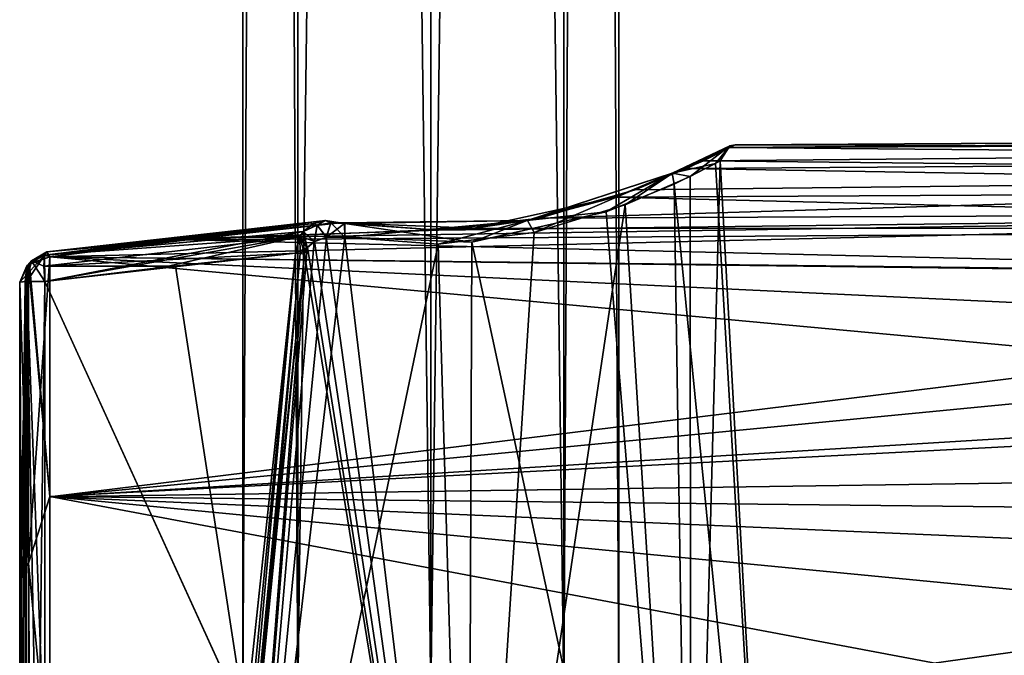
# Model space of a CAD drawing. Header units: millimetres. Extents: x -198 to 35, y -266 to 413.
# Tile 94 of 98: x -62 to -30, y 4 to 25. Entities that reach past the tile are written whole.
import ezdxf

# ---------------------------------------------------------------- set-up
doc = ezdxf.new("R2010")
doc.units = ezdxf.units.MM
doc.header["$LTSCALE"] = 87.30003
for name, color, linetype in [('1097', 7, 'CONTINUOUS'), ('1098', 7, 'CONTINUOUS'), ('1461', 7, 'CONTINUOUS'), ('1463', 7, 'CONTINUOUS'), ('1466', 7, 'CONTINUOUS'), ('1467', 7, 'CONTINUOUS'), ('1468', 7, 'CONTINUOUS'), ('1470', 7, 'CONTINUOUS'), ('1471', 7, 'CONTINUOUS'), ('1472', 7, 'CONTINUOUS'), ('1473', 7, 'CONTINUOUS'), ('1477', 7, 'CONTINUOUS'), ('1478', 7, 'CONTINUOUS'), ('1479', 7, 'CONTINUOUS'), ('1480', 7, 'CONTINUOUS'), ('1489', 7, 'CONTINUOUS'), ('1490', 7, 'CONTINUOUS'), ('1491', 7, 'CONTINUOUS'), ('1495', 7, 'CONTINUOUS'), ('1496', 7, 'CONTINUOUS')]:
    doc.layers.add(name, color=color, linetype=linetype)

msp = doc.modelspace()

# ---------------------------------------------------------------- linework, layer by layer
at = {"layer": '1097', "linetype": 'Continuous'}
for points in [[(-55.069, 337.803, 59), (-55.069, 3, 59), (-53.26, 3, 63.366), (-55.069, 337.803, 59)], [(-53.26, 337.803, 63.366), (-55.069, 337.803, 59), (-53.26, 3, 63.366), (-53.26, 337.803, 63.366)], [(-48.894, 337.803, 65.175), (-53.26, 337.803, 63.366), (-48.894, 3, 65.175), (-48.894, 337.803, 65.175)], [(-48.894, 3, 65.175), (-53.26, 337.803, 63.366), (-53.26, 3, 63.366), (-48.894, 3, 65.175)], [(-44.528, 337.803, 63.366), (-48.894, 337.803, 65.175), (-44.528, 3, 63.366), (-44.528, 337.803, 63.366)], [(-44.528, 3, 63.366), (-48.894, 337.803, 65.175), (-48.894, 3, 65.175), (-44.528, 3, 63.366)], [(-42.719, 337.803, 59), (-44.528, 337.803, 63.366), (-42.719, 3, 59), (-42.719, 337.803, 59)], [(-42.719, 3, 59), (-44.528, 337.803, 63.366), (-44.528, 3, 63.366), (-42.719, 3, 59)]]:
    msp.add_3dface(points, dxfattribs=at)
at = {"layer": '1098', "linetype": 'Continuous'}
for points in [[(-55.069, 3, 59), (-55.069, 337.803, 59), (-53.26, 337.803, 54.634), (-55.069, 3, 59)], [(-55.069, 3, 59), (-53.26, 337.803, 54.634), (-53.26, 3, 54.634), (-55.069, 3, 59)], [(-53.26, 337.803, 54.634), (-48.894, 337.803, 52.825), (-53.26, 3, 54.634), (-53.26, 337.803, 54.634)], [(-53.26, 3, 54.634), (-48.894, 337.803, 52.825), (-48.894, 3, 52.825), (-53.26, 3, 54.634)], [(-48.894, 337.803, 52.825), (-44.528, 337.803, 54.634), (-48.894, 3, 52.825), (-48.894, 337.803, 52.825)], [(-48.894, 3, 52.825), (-44.528, 337.803, 54.634), (-44.528, 3, 54.634), (-48.894, 3, 52.825)], [(-42.719, 337.803, 59), (-42.719, 3, 59), (-44.528, 3, 54.634), (-42.719, 337.803, 59)], [(-44.528, 337.803, 54.634), (-42.719, 337.803, 59), (-44.528, 3, 54.634), (-44.528, 337.803, 54.634)]]:
    msp.add_3dface(points, dxfattribs=at)
at = {"layer": '1461', "linetype": 'Continuous'}
for points in [[(-62.394, -15.5, 46.353), (-62.394, -15.5, 48.244), (-62.394, 16.58, 47.806), (-62.394, -15.5, 46.353)], [(-62.394, 16.58, 47.806), (-62.394, -15.5, 48.244), (-62.394, 0.431, 48.097), (-62.394, 16.58, 47.806)], [(-62.394, 6.968, 40.248), (-62.394, -15.5, 46.353), (-62.394, 16.58, 47.806), (-62.394, 6.968, 40.248)], [(-62.394, 16.58, 70.194), (-62.394, 1.766, 69.924), (-62.394, -15.5, 71.647), (-62.394, 16.58, 70.194)], [(-62.394, 6.968, 77.752), (-62.394, 16.58, 70.194), (-62.394, -15.5, 71.647), (-62.394, 6.968, 77.752)], [(-62.394, -5.248, 39.696), (-62.394, -15.5, 46.353), (-62.394, 6.968, 40.248), (-62.394, -5.248, 39.696)], [(-62.394, -5.247, 78.304), (-62.394, 6.968, 77.752), (-62.394, -15.5, 71.647), (-62.394, -5.247, 78.304)]]:
    msp.add_3dface(points, dxfattribs=at)
at = {"layer": '1463', "linetype": 'Continuous'}
for points in [[(-39.061, 20.997, 56.704), (-38.898, 21.081, 60.337), (5.602, 21.354, 58.713), (-39.061, 20.997, 56.704)], [(4.975, 21.171, 56.222), (-39.061, 20.997, 56.704), (5.602, 21.354, 58.713), (4.975, 21.171, 56.222)], [(5.602, 21.354, 58.713), (-38.898, 21.081, 60.337), (4.433, 20.964, 63.041), (5.602, 21.354, 58.713)], [(-38.898, 21.081, 60.337), (-39.942, 20.563, 63.807), (4.433, 20.964, 63.041), (-38.898, 21.081, 60.337)], [(3.399, 20.611, 53.454), (-39.061, 20.997, 56.704), (4.975, 21.171, 56.222), (3.399, 20.611, 53.454)], [(-40.498, 20.306, 53.214), (-39.061, 20.997, 56.704), (3.399, 20.611, 53.454), (-40.498, 20.306, 53.214)], [(4.433, 20.964, 63.041), (-39.942, 20.563, 63.807), (2.37, 20.117, 66.117), (4.433, 20.964, 63.041)], [(-39.942, 20.563, 63.807), (-42.186, 19.608, 66.81), (2.37, 20.117, 66.117), (-39.942, 20.563, 63.807)], [(1.217, 19.605, 50.59), (-40.498, 20.306, 53.214), (3.399, 20.611, 53.454), (1.217, 19.605, 50.59)], [(-42.186, 19.608, 66.81), (-45.323, 18.678, 68.793), (2.37, 20.117, 66.117), (-42.186, 19.608, 66.81)], [(2.37, 20.117, 66.117), (-45.323, 18.678, 68.793), (0.076, 18.884, 68.912), (2.37, 20.117, 66.117)], [(-42.84, 19.372, 50.632), (-40.498, 20.306, 53.214), (1.217, 19.605, 50.59), (-42.84, 19.372, 50.632)], [(-0.922, 18.328, 48.105), (-42.84, 19.372, 50.632), (1.217, 19.605, 50.59), (-0.922, 18.328, 48.105)], [(-47.476, 18.35, 48.629), (-42.84, 19.372, 50.632), (-0.922, 18.328, 48.105), (-47.476, 18.35, 48.629)], [(-2.884, 16.724, 72.21), (0.076, 18.884, 68.912), (-61.399, 17.409, 70.754), (-2.884, 16.724, 72.21)], [(-61.399, 17.409, 70.754), (0.076, 18.884, 68.912), (-56.439, 18.018, 69.848), (-61.399, 17.409, 70.754)], [(0.076, 18.884, 68.912), (-48.641, 18.286, 69.472), (-56.439, 18.018, 69.848), (0.076, 18.884, 68.912)], [(-45.323, 18.678, 68.793), (-48.641, 18.286, 69.472), (0.076, 18.884, 68.912), (-45.323, 18.678, 68.793)], [(-51.866, 18.523, 48.989), (-47.476, 18.35, 48.629), (-56.902, 17.964, 48.068), (-51.866, 18.523, 48.989)], [(-48.641, 18.286, 69.472), (-51.866, 18.523, 69.011), (-56.439, 18.018, 69.848), (-48.641, 18.286, 69.472)], [(-56.902, 17.964, 48.068), (-47.476, 18.35, 48.629), (-0.922, 18.328, 48.105), (-56.902, 17.964, 48.068)], [(-3.068, 16.688, 45.746), (-56.902, 17.964, 48.068), (-0.922, 18.328, 48.105), (-3.068, 16.688, 45.746)], [(-61.399, 17.409, 47.246), (-56.902, 17.964, 48.068), (-3.068, 16.688, 45.746), (-61.399, 17.409, 47.246)], [(-61.399, 9.538, 40.285), (-61.399, 17.409, 47.246), (-6.926, 12.374, 41.675), (-61.399, 9.538, 40.285)], [(-6.926, 12.374, 41.675), (-61.399, 17.409, 47.246), (-5.064, 14.738, 43.622), (-6.926, 12.374, 41.675)], [(-5.064, 14.738, 43.622), (-61.399, 17.409, 47.246), (-3.068, 16.688, 45.746), (-5.064, 14.738, 43.622)], [(-61.399, 9.52, 77.724), (-2.884, 16.724, 72.21), (-61.399, 17.409, 70.754), (-61.399, 9.52, 77.724)], [(-4.665, 15.013, 74.113), (-2.884, 16.724, 72.21), (-61.399, 9.52, 77.724), (-4.665, 15.013, 74.113)], [(-6.414, 12.89, 75.949), (-4.665, 15.013, 74.113), (-61.399, 9.52, 77.724), (-6.414, 12.89, 75.949)], [(-8.04, 10.288, 77.633), (-6.414, 12.89, 75.949), (-61.399, 9.52, 77.724), (-8.04, 10.288, 77.633)], [(-8.84, 8.965, 39.7), (-61.399, 9.538, 40.285), (-6.926, 12.374, 41.675), (-8.84, 8.965, 39.7)], [(-9.364, 7.284, 78.992), (-8.04, 10.288, 77.633), (-61.399, 9.52, 77.724), (-9.364, 7.284, 78.992)], [(-10.768, 0, 37.73), (-61.399, 0, 37.995), (-61.399, 9.538, 40.285), (-10.768, 0, 37.73)], [(-10.768, 0, 37.73), (-61.399, 9.538, 40.285), (-10.275, 4.599, 38.23), (-10.768, 0, 37.73)], [(-10.275, 4.599, 38.23), (-61.399, 9.538, 40.285), (-8.84, 8.965, 39.7), (-10.275, 4.599, 38.23)], [(-61.399, 0, 80.005), (-9.364, 7.284, 78.992), (-61.399, 9.52, 77.724), (-61.399, 0, 80.005)], [(-9.364, 7.284, 78.992), (-61.399, 0, 80.005), (-10.239, 4.038, 79.886), (-9.364, 7.284, 78.992)]]:
    msp.add_3dface(points, dxfattribs=at)
at = {"layer": '1466', "linetype": 'Continuous'}
for points in [[(-39.545, 20.474, 56.869), (-40.908, 19.798, 53.63), (-37.419, -15.526, 59), (-39.545, 20.474, 56.869)], [(-40.381, 20.049, 63.46), (-39.39, 20.555, 60.24), (-40.361, -15.526, 66.673), (-40.381, 20.049, 63.46)], [(-40.361, -15.526, 66.673), (-39.39, 20.555, 60.24), (-37.419, -15.526, 59), (-40.361, -15.526, 66.673)], [(-39.39, 20.555, 60.24), (-39.545, 20.474, 56.869), (-37.419, -15.526, 59), (-39.39, 20.555, 60.24)], [(-42.512, 19.116, 66.251), (-40.381, 20.049, 63.46), (-40.361, -15.526, 66.673), (-42.512, 19.116, 66.251)], [(-40.908, 19.798, 53.63), (-43.134, 18.887, 51.23), (-40.361, -15.526, 51.327), (-40.908, 19.798, 53.63)], [(-37.419, -15.526, 59), (-40.908, 19.798, 53.63), (-40.361, -15.526, 51.327), (-37.419, -15.526, 59)], [(-45.496, 18.21, 68.093), (-42.512, 19.116, 66.251), (-47.679, -15.526, 70.411), (-45.496, 18.21, 68.093)], [(-47.679, -15.526, 70.411), (-42.512, 19.116, 66.251), (-40.361, -15.526, 66.673), (-47.679, -15.526, 70.411)], [(-43.134, 18.887, 51.23), (-47.544, 17.889, 49.37), (-40.361, -15.526, 51.327), (-43.134, 18.887, 51.23)], [(-48.652, 17.826, 68.724), (-45.496, 18.21, 68.093), (-47.679, -15.526, 70.411), (-48.652, 17.826, 68.724)], [(-51.718, 18.057, 68.296), (-48.652, 17.826, 68.724), (-55.62, -15.526, 68.297), (-51.718, 18.057, 68.296)], [(-52.318, 18.05, 68.092), (-51.718, 18.057, 68.296), (-55.62, -15.526, 68.297), (-52.318, 18.05, 68.092)], [(-52.721, 17.904, 67.938), (-52.318, 18.05, 68.092), (-55.62, -15.526, 68.297), (-52.721, 17.904, 67.938)], [(-52.954, 17.702, 67.847), (-52.721, 17.904, 67.938), (-55.62, -15.526, 68.297), (-52.954, 17.702, 67.847)], [(-55.62, -15.526, 68.297), (-48.652, 17.826, 68.724), (-47.679, -15.526, 70.411), (-55.62, -15.526, 68.297)], [(-52.939, 17.721, 50.148), (-47.679, -15.526, 47.589), (-52.718, 17.906, 50.06), (-52.939, 17.721, 50.148)], [(-52.718, 17.906, 50.06), (-47.679, -15.526, 47.589), (-52.326, 18.048, 49.911), (-52.718, 17.906, 50.06)], [(-47.679, -15.526, 47.589), (-51.718, 18.057, 49.704), (-52.326, 18.048, 49.911), (-47.679, -15.526, 47.589)], [(-47.544, 17.889, 49.37), (-51.718, 18.057, 49.704), (-47.679, -15.526, 47.589), (-47.544, 17.889, 49.37)], [(-40.361, -15.526, 51.327), (-47.544, 17.889, 49.37), (-47.679, -15.526, 47.589), (-40.361, -15.526, 51.327)], [(-53.04, 17.495, 67.819), (-52.954, 17.702, 67.847), (-55.62, -15.526, 68.297), (-53.04, 17.495, 67.819)], [(-54.626, 2.108, 67.858), (-53.04, 17.495, 67.819), (-55.62, -15.526, 68.297), (-54.626, 2.108, 67.858)], [(-54.625, 2.125, 50.142), (-47.679, -15.526, 47.589), (-53.04, 17.495, 50.181), (-54.625, 2.125, 50.142)], [(-53.04, 17.495, 50.181), (-47.679, -15.526, 47.589), (-52.939, 17.721, 50.148), (-53.04, 17.495, 50.181)]]:
    msp.add_3dface(points, dxfattribs=at)
at = {"layer": '1467', "linetype": 'Continuous'}
for points in [[(-54.983, 2.159, 50.215), (-53.339, 17.531, 50.222), (-61.568, 16.6, 48.79), (-54.983, 2.159, 50.215)], [(-61.568, 16.6, 48.79), (-53.339, 17.531, 50.222), (-57.657, 17.064, 49.47), (-61.568, 16.6, 48.79)], [(-61.568, 0.656, 49.079), (-54.983, 2.159, 50.215), (-61.568, 16.6, 48.79), (-61.568, 0.656, 49.079)]]:
    msp.add_3dface(points, dxfattribs=at)
at = {"layer": '1468', "linetype": 'Continuous'}
for points in [[(-53.339, 17.531, 67.778), (-54.984, 2.142, 67.785), (-57.282, 17.106, 68.465), (-53.339, 17.531, 67.778)], [(-57.282, 17.106, 68.465), (-54.984, 2.142, 67.785), (-61.568, 16.6, 69.21), (-57.282, 17.106, 68.465)], [(-61.568, 16.6, 69.21), (-54.984, 2.142, 67.785), (-61.568, 1.962, 68.943), (-61.568, 16.6, 69.21)]]:
    msp.add_3dface(points, dxfattribs=at)
at = {"layer": '1470', "linetype": 'Continuous'}
for points in [[(-62.16, 16.593, 48.448), (-62.394, 16.58, 47.806), (-62.237, -15.36, 48.875), (-62.16, 16.593, 48.448)], [(-62.394, 16.58, 47.806), (-62.394, 0.431, 48.097), (-62.237, -15.36, 48.875), (-62.394, 16.58, 47.806)], [(-61.984, -15.209, 49.142), (-62.16, 16.593, 48.448), (-62.237, -15.36, 48.875), (-61.984, -15.209, 49.142)], [(-61.568, 0.656, 49.079), (-61.568, 16.6, 48.79), (-62.16, 16.593, 48.448), (-61.568, 0.656, 49.079)], [(-61.568, -14.986, 49.317), (-61.568, 0.656, 49.079), (-62.16, 16.593, 48.448), (-61.568, -14.986, 49.317)], [(-61.568, -14.986, 49.317), (-62.16, 16.593, 48.448), (-61.984, -15.209, 49.142), (-61.568, -14.986, 49.317)]]:
    msp.add_3dface(points, dxfattribs=at)
at = {"layer": '1471', "linetype": 'Continuous'}
for points in [[(-62.394, 16.58, 47.806), (-62.101, 17.166, 47.41), (-62.103, 7.347, 39.636), (-62.394, 16.58, 47.806)], [(-62.101, 17.166, 47.41), (-61.399, 9.538, 40.285), (-62.103, 7.347, 39.636), (-62.101, 17.166, 47.41)], [(-62.068, 17.192, 47.392), (-61.399, 9.538, 40.285), (-62.101, 17.166, 47.41), (-62.068, 17.192, 47.392)], [(-61.399, 17.409, 47.246), (-61.399, 9.538, 40.285), (-62.068, 17.192, 47.392), (-61.399, 17.409, 47.246)], [(-62.394, 6.968, 40.248), (-62.394, 16.58, 47.806), (-62.103, 7.347, 39.636), (-62.394, 6.968, 40.248)], [(-61.399, 9.538, 40.285), (-61.399, 0, 37.995), (-62.103, 7.347, 39.636), (-61.399, 9.538, 40.285)], [(-62.394, 6.968, 40.248), (-62.103, 7.347, 39.636), (-62.103, -5.157, 38.942), (-62.394, 6.968, 40.248)], [(-62.103, 7.347, 39.636), (-61.399, 0, 37.995), (-62.103, -5.157, 38.942), (-62.103, 7.347, 39.636)], [(-62.394, -5.248, 39.696), (-62.394, 6.968, 40.248), (-62.103, -5.157, 38.942), (-62.394, -5.248, 39.696)]]:
    msp.add_3dface(points, dxfattribs=at)
at = {"layer": '1472', "linetype": 'Continuous'}
for points in [[(-62.162, 17.112, 70.552), (-62.394, 6.968, 77.752), (-62.108, 17.16, 70.586), (-62.162, 17.112, 70.552)], [(-62.108, 17.16, 70.586), (-62.394, 6.968, 77.752), (-62.103, 7.347, 78.363), (-62.108, 17.16, 70.586)], [(-61.399, 17.409, 70.754), (-62.108, 17.16, 70.586), (-62.103, 7.347, 78.363), (-61.399, 17.409, 70.754)], [(-61.399, 9.52, 77.724), (-61.399, 17.409, 70.754), (-62.103, 7.347, 78.363), (-61.399, 9.52, 77.724)], [(-62.394, 16.58, 70.194), (-62.394, 6.968, 77.752), (-62.162, 17.112, 70.552), (-62.394, 16.58, 70.194)], [(-61.399, 0, 80.005), (-61.399, 9.52, 77.724), (-62.103, 7.347, 78.363), (-61.399, 0, 80.005)], [(-62.103, 7.347, 78.363), (-62.394, 6.968, 77.752), (-62.103, -5.156, 79.058), (-62.103, 7.347, 78.363)], [(-61.399, 0, 80.005), (-62.103, 7.347, 78.363), (-62.103, -5.156, 79.058), (-61.399, 0, 80.005)], [(-62.394, 6.968, 77.752), (-62.394, -5.247, 78.304), (-62.103, -5.156, 79.058), (-62.394, 6.968, 77.752)]]:
    msp.add_3dface(points, dxfattribs=at)
at = {"layer": '1473', "linetype": 'Continuous'}
for points in [[(-62.394, -15.491, 69.661), (-62.394, 1.766, 69.924), (-62.213, 16.592, 69.62), (-62.394, -15.491, 69.661)], [(-62.394, -15.491, 69.661), (-62.213, 16.592, 69.62), (-62.216, -15.346, 69.094), (-62.394, -15.491, 69.661)], [(-62.394, 1.766, 69.924), (-62.394, 16.58, 70.194), (-62.213, 16.592, 69.62), (-62.394, 1.766, 69.924)], [(-62.216, -15.346, 69.094), (-62.16, 16.593, 69.552), (-61.966, -15.198, 68.845), (-62.216, -15.346, 69.094)], [(-62.213, 16.592, 69.62), (-62.16, 16.593, 69.552), (-62.216, -15.346, 69.094), (-62.213, 16.592, 69.62)], [(-62.16, 16.593, 69.552), (-61.568, 16.6, 69.21), (-61.966, -15.198, 68.845), (-62.16, 16.593, 69.552)], [(-61.568, 16.6, 69.21), (-61.568, 1.962, 68.943), (-61.966, -15.198, 68.845), (-61.568, 16.6, 69.21)]]:
    msp.add_3dface(points, dxfattribs=at)
at = {"layer": '1477', "linetype": 'Continuous'}
for points in [[(-61.508, 17.572, 70.244), (-52.733, 18.504, 68.336), (-61.579, 17.459, 69.755), (-61.508, 17.572, 70.244)], [(-52.733, 18.504, 68.336), (-53.08, 18.239, 68.027), (-61.579, 17.459, 69.755), (-52.733, 18.504, 68.336)], [(-52.354, 18.598, 68.647), (-52.733, 18.504, 68.336), (-61.508, 17.572, 70.244), (-52.354, 18.598, 68.647)], [(-51.866, 18.523, 69.011), (-52.354, 18.598, 68.647), (-61.508, 17.572, 70.244), (-51.866, 18.523, 69.011)], [(-56.439, 18.018, 69.848), (-51.866, 18.523, 69.011), (-61.508, 17.572, 70.244), (-56.439, 18.018, 69.848)], [(-53.08, 18.239, 68.027), (-53.198, 18.068, 67.916), (-61.579, 17.459, 69.755), (-53.08, 18.239, 68.027)], [(-61.579, 17.459, 69.755), (-53.198, 18.068, 67.916), (-61.602, 17.101, 69.367), (-61.579, 17.459, 69.755)], [(-53.198, 18.068, 67.916), (-53.339, 17.531, 67.778), (-61.602, 17.101, 69.367), (-53.198, 18.068, 67.916)], [(-61.399, 17.409, 70.754), (-56.439, 18.018, 69.848), (-61.508, 17.572, 70.244), (-61.399, 17.409, 70.754)], [(-53.339, 17.531, 67.778), (-57.282, 17.106, 68.465), (-61.602, 17.101, 69.367), (-53.339, 17.531, 67.778)], [(-57.282, 17.106, 68.465), (-61.568, 16.6, 69.21), (-61.602, 17.101, 69.367), (-57.282, 17.106, 68.465)]]:
    msp.add_3dface(points, dxfattribs=at)
at = {"layer": '1478', "linetype": 'Continuous'}
for points in [[(-52.738, 18.501, 49.669), (-52.365, 18.597, 49.361), (-61.579, 17.459, 48.245), (-52.738, 18.501, 49.669)], [(-52.365, 18.597, 49.361), (-51.866, 18.523, 48.989), (-61.579, 17.459, 48.245), (-52.365, 18.597, 49.361)], [(-51.866, 18.523, 48.989), (-56.902, 17.964, 48.068), (-61.579, 17.459, 48.245), (-51.866, 18.523, 48.989)], [(-53.082, 18.237, 49.975), (-52.738, 18.501, 49.669), (-61.579, 17.459, 48.245), (-53.082, 18.237, 49.975)], [(-61.568, 16.6, 48.79), (-53.082, 18.237, 49.975), (-61.579, 17.459, 48.245), (-61.568, 16.6, 48.79)], [(-53.082, 18.237, 49.975), (-61.568, 16.6, 48.79), (-53.185, 18.091, 50.071), (-53.082, 18.237, 49.975)], [(-56.902, 17.964, 48.068), (-61.399, 17.409, 47.246), (-61.579, 17.459, 48.245), (-56.902, 17.964, 48.068)], [(-61.568, 16.6, 48.79), (-57.657, 17.064, 49.47), (-53.185, 18.091, 50.071), (-61.568, 16.6, 48.79)], [(-57.657, 17.064, 49.47), (-53.339, 17.531, 50.222), (-53.185, 18.091, 50.071), (-57.657, 17.064, 49.47)]]:
    msp.add_3dface(points, dxfattribs=at)
at = {"layer": '1479', "linetype": 'Continuous'}
for points in [[(-62.108, 17.16, 70.586), (-61.508, 17.572, 70.244), (-62.004, 17.273, 69.81), (-62.108, 17.16, 70.586)], [(-62.108, 17.16, 70.586), (-61.399, 17.409, 70.754), (-61.508, 17.572, 70.244), (-62.108, 17.16, 70.586)], [(-61.508, 17.572, 70.244), (-61.579, 17.459, 69.755), (-62.004, 17.273, 69.81), (-61.508, 17.572, 70.244)], [(-62.16, 16.593, 69.552), (-62.213, 16.592, 69.62), (-62.004, 17.273, 69.81), (-62.16, 16.593, 69.552)], [(-62.213, 16.592, 69.62), (-62.162, 17.112, 70.552), (-62.004, 17.273, 69.81), (-62.213, 16.592, 69.62)], [(-62.162, 17.112, 70.552), (-62.108, 17.16, 70.586), (-62.004, 17.273, 69.81), (-62.162, 17.112, 70.552)], [(-61.568, 16.6, 69.21), (-62.16, 16.593, 69.552), (-62.004, 17.273, 69.81), (-61.568, 16.6, 69.21)], [(-61.579, 17.459, 69.755), (-61.602, 17.101, 69.367), (-62.004, 17.273, 69.81), (-61.579, 17.459, 69.755)], [(-61.602, 17.101, 69.367), (-61.568, 16.6, 69.21), (-62.004, 17.273, 69.81), (-61.602, 17.101, 69.367)], [(-62.394, 16.58, 70.194), (-62.162, 17.112, 70.552), (-62.213, 16.592, 69.62), (-62.394, 16.58, 70.194)]]:
    msp.add_3dface(points, dxfattribs=at)
at = {"layer": '1480', "linetype": 'Continuous'}
for points in [[(-62.394, 16.58, 47.806), (-62.16, 16.593, 48.448), (-61.579, 17.459, 48.245), (-62.394, 16.58, 47.806)], [(-62.101, 17.166, 47.41), (-62.394, 16.58, 47.806), (-61.579, 17.459, 48.245), (-62.101, 17.166, 47.41)], [(-62.16, 16.593, 48.448), (-61.568, 16.6, 48.79), (-61.579, 17.459, 48.245), (-62.16, 16.593, 48.448)], [(-61.399, 17.409, 47.246), (-62.101, 17.166, 47.41), (-61.579, 17.459, 48.245), (-61.399, 17.409, 47.246)], [(-61.399, 17.409, 47.246), (-62.068, 17.192, 47.392), (-62.101, 17.166, 47.41), (-61.399, 17.409, 47.246)]]:
    msp.add_3dface(points, dxfattribs=at)
at = {"layer": '1489', "linetype": 'Continuous'}
for points in [[(-40.498, 20.306, 53.214), (-40.965, 20.152, 53.128), (-39.075, 21.049, 58.996), (-40.498, 20.306, 53.214)], [(-40.965, 20.152, 53.128), (-39.545, 20.474, 56.869), (-39.075, 21.049, 58.996), (-40.965, 20.152, 53.128)], [(-39.942, 20.563, 63.807), (-38.898, 21.081, 60.337), (-40.959, 20.155, 64.865), (-39.942, 20.563, 63.807)], [(-38.898, 21.081, 60.337), (-39.075, 21.049, 58.996), (-40.959, 20.155, 64.865), (-38.898, 21.081, 60.337)], [(-39.075, 21.049, 58.996), (-40.381, 20.049, 63.46), (-40.959, 20.155, 64.865), (-39.075, 21.049, 58.996)], [(-39.061, 20.997, 56.704), (-40.498, 20.306, 53.214), (-39.075, 21.049, 58.996), (-39.061, 20.997, 56.704)], [(-39.39, 20.555, 60.24), (-40.381, 20.049, 63.46), (-39.075, 21.049, 58.996), (-39.39, 20.555, 60.24)], [(-39.545, 20.474, 56.869), (-39.39, 20.555, 60.24), (-39.075, 21.049, 58.996), (-39.545, 20.474, 56.869)], [(-38.898, 21.081, 60.337), (-39.061, 20.997, 56.704), (-39.075, 21.049, 58.996), (-38.898, 21.081, 60.337)], [(-42.186, 19.608, 66.81), (-39.942, 20.563, 63.807), (-40.959, 20.155, 64.865), (-42.186, 19.608, 66.81)], [(-40.908, 19.798, 53.63), (-39.545, 20.474, 56.869), (-40.965, 20.152, 53.128), (-40.908, 19.798, 53.63)], [(-42.84, 19.372, 50.632), (-45.727, 18.604, 49.569), (-40.965, 20.152, 53.128), (-42.84, 19.372, 50.632)], [(-45.727, 18.604, 49.569), (-43.134, 18.887, 51.23), (-40.965, 20.152, 53.128), (-45.727, 18.604, 49.569)], [(-42.186, 19.608, 66.81), (-40.959, 20.155, 64.865), (-45.722, 18.605, 68.429), (-42.186, 19.608, 66.81)], [(-40.959, 20.155, 64.865), (-45.496, 18.21, 68.093), (-45.722, 18.605, 68.429), (-40.959, 20.155, 64.865)], [(-42.512, 19.116, 66.251), (-45.496, 18.21, 68.093), (-40.959, 20.155, 64.865), (-42.512, 19.116, 66.251)], [(-43.134, 18.887, 51.23), (-40.908, 19.798, 53.63), (-40.965, 20.152, 53.128), (-43.134, 18.887, 51.23)], [(-40.498, 20.306, 53.214), (-42.84, 19.372, 50.632), (-40.965, 20.152, 53.128), (-40.498, 20.306, 53.214)], [(-40.381, 20.049, 63.46), (-42.512, 19.116, 66.251), (-40.959, 20.155, 64.865), (-40.381, 20.049, 63.46)], [(-45.323, 18.678, 68.793), (-42.186, 19.608, 66.81), (-45.722, 18.605, 68.429), (-45.323, 18.678, 68.793)], [(-42.84, 19.372, 50.632), (-47.476, 18.35, 48.629), (-45.727, 18.604, 49.569), (-42.84, 19.372, 50.632)], [(-47.544, 17.889, 49.37), (-43.134, 18.887, 51.23), (-45.727, 18.604, 49.569), (-47.544, 17.889, 49.37)], [(-47.476, 18.35, 48.629), (-51.866, 18.523, 48.989), (-45.727, 18.604, 49.569), (-47.476, 18.35, 48.629)], [(-51.866, 18.523, 48.989), (-51.721, 18.497, 49.467), (-45.727, 18.604, 49.569), (-51.866, 18.523, 48.989)], [(-51.866, 18.523, 69.011), (-48.641, 18.286, 69.472), (-51.723, 18.504, 68.543), (-51.866, 18.523, 69.011)], [(-48.641, 18.286, 69.472), (-45.722, 18.605, 68.429), (-51.723, 18.504, 68.543), (-48.641, 18.286, 69.472)], [(-45.722, 18.605, 68.429), (-51.718, 18.057, 68.296), (-51.723, 18.504, 68.543), (-45.722, 18.605, 68.429)], [(-51.721, 18.497, 49.467), (-47.544, 17.889, 49.37), (-45.727, 18.604, 49.569), (-51.721, 18.497, 49.467)], [(-51.718, 18.057, 49.704), (-47.544, 17.889, 49.37), (-51.721, 18.497, 49.467), (-51.718, 18.057, 49.704)], [(-48.652, 17.826, 68.724), (-51.718, 18.057, 68.296), (-45.722, 18.605, 68.429), (-48.652, 17.826, 68.724)], [(-45.496, 18.21, 68.093), (-48.652, 17.826, 68.724), (-45.722, 18.605, 68.429), (-45.496, 18.21, 68.093)], [(-48.641, 18.286, 69.472), (-45.323, 18.678, 68.793), (-45.722, 18.605, 68.429), (-48.641, 18.286, 69.472)]]:
    msp.add_3dface(points, dxfattribs=at)
at = {"layer": '1490', "linetype": 'Continuous'}
for points in [[(-53.08, 18.239, 68.027), (-52.733, 18.504, 68.336), (-52.627, 18.452, 68.219), (-53.08, 18.239, 68.027)], [(-52.721, 17.904, 67.938), (-53.08, 18.239, 68.027), (-52.627, 18.452, 68.219), (-52.721, 17.904, 67.938)], [(-52.733, 18.504, 68.336), (-52.354, 18.598, 68.647), (-52.627, 18.452, 68.219), (-52.733, 18.504, 68.336)], [(-52.318, 18.05, 68.092), (-52.721, 17.904, 67.938), (-52.627, 18.452, 68.219), (-52.318, 18.05, 68.092)], [(-52.354, 18.598, 68.647), (-52.178, 18.523, 68.383), (-52.627, 18.452, 68.219), (-52.354, 18.598, 68.647)], [(-52.178, 18.523, 68.383), (-52.318, 18.05, 68.092), (-52.627, 18.452, 68.219), (-52.178, 18.523, 68.383)], [(-52.354, 18.598, 68.647), (-51.866, 18.523, 69.011), (-52.178, 18.523, 68.383), (-52.354, 18.598, 68.647)], [(-51.723, 18.504, 68.543), (-52.318, 18.05, 68.092), (-52.178, 18.523, 68.383), (-51.723, 18.504, 68.543)], [(-51.718, 18.057, 68.296), (-52.318, 18.05, 68.092), (-51.723, 18.504, 68.543), (-51.718, 18.057, 68.296)], [(-51.866, 18.523, 69.011), (-51.723, 18.504, 68.543), (-52.178, 18.523, 68.383), (-51.866, 18.523, 69.011)], [(-52.954, 17.702, 67.847), (-53.198, 18.068, 67.916), (-53.08, 18.239, 68.027), (-52.954, 17.702, 67.847)], [(-52.721, 17.904, 67.938), (-52.954, 17.702, 67.847), (-53.08, 18.239, 68.027), (-52.721, 17.904, 67.938)], [(-53.339, 17.531, 67.778), (-53.198, 18.068, 67.916), (-53.186, 17.513, 67.775), (-53.339, 17.531, 67.778)], [(-52.954, 17.702, 67.847), (-53.04, 17.495, 67.819), (-53.198, 18.068, 67.916), (-52.954, 17.702, 67.847)], [(-53.198, 18.068, 67.916), (-53.04, 17.495, 67.819), (-53.186, 17.513, 67.775), (-53.198, 18.068, 67.916)]]:
    msp.add_3dface(points, dxfattribs=at)
at = {"layer": '1491', "linetype": 'Continuous'}
for points in [[(-56.503, -14.986, 67.79), (-53.339, 17.531, 67.778), (-56.291, -15.003, 67.799), (-56.503, -14.986, 67.79)], [(-56.503, -14.986, 67.79), (-54.984, 2.142, 67.785), (-53.339, 17.531, 67.778), (-56.503, -14.986, 67.79)], [(-53.339, 17.531, 67.778), (-53.186, 17.513, 67.775), (-56.291, -15.003, 67.799), (-53.339, 17.531, 67.778)], [(-53.186, 17.513, 67.775), (-53.04, 17.495, 67.819), (-56.291, -15.003, 67.799), (-53.186, 17.513, 67.775)], [(-53.04, 17.495, 67.819), (-54.626, 2.108, 67.858), (-56.291, -15.003, 67.799), (-53.04, 17.495, 67.819)]]:
    msp.add_3dface(points, dxfattribs=at)
at = {"layer": '1495', "linetype": 'Continuous'}
for points in [[(-53.339, 17.531, 50.222), (-54.983, 2.159, 50.215), (-56.291, -15.003, 50.201), (-53.339, 17.531, 50.222)], [(-53.339, 17.531, 50.222), (-56.291, -15.003, 50.201), (-53.186, 17.513, 50.225), (-53.339, 17.531, 50.222)], [(-56.291, -15.003, 50.201), (-56.102, -15.019, 50.105), (-53.186, 17.513, 50.225), (-56.291, -15.003, 50.201)], [(-56.102, -15.019, 50.105), (-54.625, 2.125, 50.142), (-53.186, 17.513, 50.225), (-56.102, -15.019, 50.105)], [(-54.625, 2.125, 50.142), (-53.04, 17.495, 50.181), (-53.186, 17.513, 50.225), (-54.625, 2.125, 50.142)]]:
    msp.add_3dface(points, dxfattribs=at)
at = {"layer": '1496', "linetype": 'Continuous'}
for points in [[(-52.738, 18.501, 49.669), (-53.082, 18.237, 49.975), (-52.627, 18.452, 49.781), (-52.738, 18.501, 49.669)], [(-53.082, 18.237, 49.975), (-52.718, 17.906, 50.06), (-52.627, 18.452, 49.781), (-53.082, 18.237, 49.975)], [(-52.365, 18.597, 49.361), (-52.738, 18.501, 49.669), (-52.627, 18.452, 49.781), (-52.365, 18.597, 49.361)], [(-52.718, 17.906, 50.06), (-52.326, 18.048, 49.911), (-52.627, 18.452, 49.781), (-52.718, 17.906, 50.06)], [(-52.365, 18.597, 49.361), (-52.627, 18.452, 49.781), (-52.178, 18.523, 49.617), (-52.365, 18.597, 49.361)], [(-52.627, 18.452, 49.781), (-52.326, 18.048, 49.911), (-52.178, 18.523, 49.617), (-52.627, 18.452, 49.781)], [(-51.866, 18.523, 48.989), (-52.365, 18.597, 49.361), (-52.178, 18.523, 49.617), (-51.866, 18.523, 48.989)], [(-52.326, 18.048, 49.911), (-51.718, 18.057, 49.704), (-52.178, 18.523, 49.617), (-52.326, 18.048, 49.911)], [(-51.721, 18.497, 49.467), (-51.866, 18.523, 48.989), (-52.178, 18.523, 49.617), (-51.721, 18.497, 49.467)], [(-51.718, 18.057, 49.704), (-51.721, 18.497, 49.467), (-52.178, 18.523, 49.617), (-51.718, 18.057, 49.704)], [(-52.718, 17.906, 50.06), (-53.082, 18.237, 49.975), (-53.185, 18.091, 50.071), (-52.718, 17.906, 50.06)], [(-53.339, 17.531, 50.222), (-52.939, 17.721, 50.148), (-53.185, 18.091, 50.071), (-53.339, 17.531, 50.222)], [(-52.939, 17.721, 50.148), (-52.718, 17.906, 50.06), (-53.185, 18.091, 50.071), (-52.939, 17.721, 50.148)], [(-52.939, 17.721, 50.148), (-53.339, 17.531, 50.222), (-53.186, 17.513, 50.225), (-52.939, 17.721, 50.148)], [(-53.04, 17.495, 50.181), (-52.939, 17.721, 50.148), (-53.186, 17.513, 50.225), (-53.04, 17.495, 50.181)]]:
    msp.add_3dface(points, dxfattribs=at)

doc.saveas('drawing.dxf')
